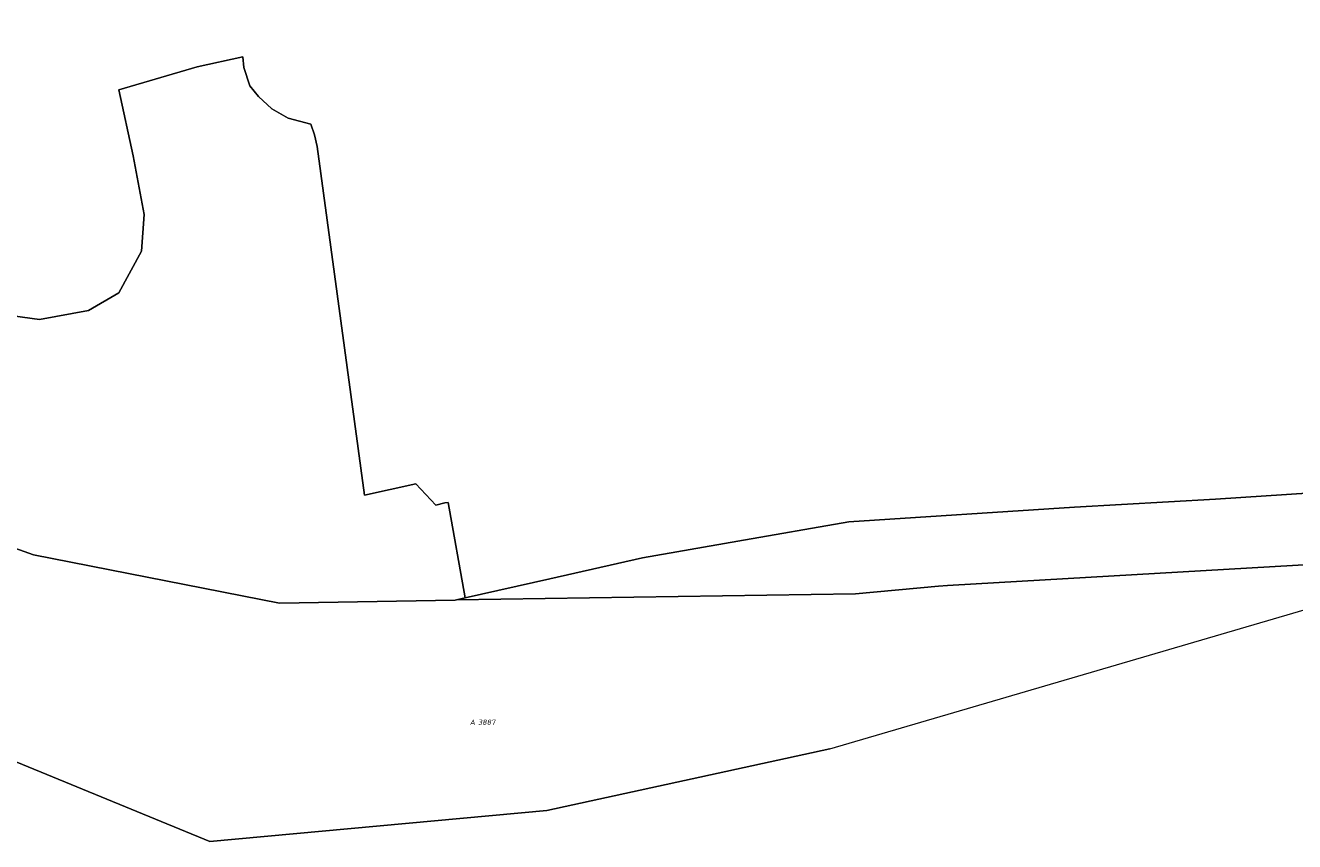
# Model space of a CAD drawing. Extents: x 184444 to 186844, y 346155 to 349219.
# Tile 3 of 49: x 184872 to 185301, y 346525 to 346801. Entities that reach past the tile are written whole.
import ezdxf
from ezdxf.enums import TextEntityAlignment as Align
from ezdxf.lldxf.tags import DXFTag

# ---------------------------------------------------------------- set-up
doc = ezdxf.new("R2010")
doc.units = 0
for name, color, linetype, lineweight in [('B-WE-KG-GRENS_PERCEEL-G', 150, 'KG-PERCEEL', 18), ('B-WE-KG-GRENS_PERCEEL-GV', 150, 'Continuous', 18), ('B-WE-KG-GRENS_PERCEEL-S', 150, 'Continuous', 25)]:
    doc.layers.add(name, color=color, linetype=linetype, lineweight=lineweight)
doc.styles.add('NLCS-ISO', font='NLCS-ISO.ttf')
doc.styles.get("Standard").update_dxf_attribs({"font": 'NLCS-ISO.ttf'})
tags = doc.linetypes.add('KG-PERCEEL', pattern='A,5.5,-2,["P",Standard,S=1.8,R=0,X=-0.5,Y=-0.9],-2,5.5,-2,[5,NLCS.SHX,S=0.75,R=0,X=0,Y=0],-2', length=19).pattern_tags.tags
tags[6] = DXFTag(74, 10)

# ---------------------------------------------------------------- blocks, each defined once
blk = doc.blocks.new('SKG-PERCEELNUMMER-SO')
at = {"style": 'NLCS-ISO', "oblique": 10, "flags": 1}
for tag, p in [('GEMEENTECODE', (0, 2.55)), ('PERCEELGROOTTE', (0, -2.45))]:
    blk.add_attdef(tag, text='', height=1.8, dxfattribs=at).set_placement(p, align=Align.MIDDLE_CENTER)
at = {"style": 'NLCS-ISO', "oblique": 10}
blk.add_attdef('SECTIE', text='', height=1.8, dxfattribs=at).set_placement((-0.5, 0), align=Align.MIDDLE_RIGHT)
blk.add_attdef('PERCEELNUMMER', text='', height=1.8, dxfattribs=at).set_placement((0.5, 0), align=Align.MIDDLE_LEFT)

msp = doc.modelspace()

# ---------------------------------------------------------------- linework, layer by layer
at = {"layer": 'B-WE-KG-GRENS_PERCEEL-G', "flags": 128}
for points in [[(185144.059, 346556.679), (185048.52, 346535.86), (184934.76, 346525.36), (184818.28, 346573.32), (184744.48, 346623.319), (184670.23, 346680.939), (184618.559, 346775.02), (184563.38, 346856.28), (184493.309, 346939.979), (184469.399, 347042.14), (184443.869, 347144.599), (184454.869, 347254.689), (184479.44, 347356.359), (184484.93, 347381.645)], [(184904.031, 346779.381), (184908.861, 346757.11), (184912.568, 346737.235), (184911.637, 346724.879), (184904.034, 346710.836), (184893.755, 346704.813), (184877.265, 346701.837), (184864.987, 346703.478), (184854.06, 346708.201), (184838.655, 346718.489), (184828.932, 346725.651), (184816.539, 346737.599), (184811.596, 346743.105), (184810.265, 346744.515), (184807.4, 346751.313), (184801.01, 346760.375), (184795.288, 346764.35), (184790.739, 346766.043), (184788.056, 346767.837), (184785.715, 346770.197), (184779.468, 346777.603), (184764.418, 346793.988), (184750.742, 346808.035), (184734.955, 346822.647), (184725.19, 346831.557), (184712.299, 346843.941), (184702.819, 346849.076), (184698, 346849.128)], [(185020.969, 346607.729), (185015.268, 346639.975), (185014.125, 346639.847), (185011.094, 346639.062), (185004.328, 346646.206), (184987.005, 346642.484), (184971.041, 346760.204), (184970.046, 346764.24), (184968.861, 346767.737), (184961.182, 346769.819), (184955.736, 346772.947), (184951.208, 346777.149), (184948.239, 346780.765), (184946.176, 346786.958), (184945.838, 346790.552), (184930.435, 346787.131), (184904.031, 346779.381)], [(185020.969, 346607.729), (185049.583, 346614.189), (185080.846, 346621.203), (185112.992, 346626.865), (185150.5, 346633.387), (185226.781, 346638.39), (185274.357, 346641.088), (185347.954, 346645.905), (185394.989, 346648.875), (185441.423, 346651.121)], [(184837.242, 346635.796), (184875.213, 346622.291), (184958.325, 346605.98), (185017.559, 346606.958)], [(185488.606, 346629.55), (185183.846, 346611.855)], [(185144.059, 346556.679), (185324.619, 346609.63)], [(185152.781, 346609.135), (185180.818, 346611.679)], [(185183.846, 346611.855), (185180.818, 346611.679)], [(185017.559, 346606.958), (185017.999, 346607.058)], [(185152.781, 346609.135), (185017.999, 346607.058)], [(185017.999, 346607.058), (185020.969, 346607.729)]]:
    msp.add_lwpolyline(points, dxfattribs=at)
at = {"layer": 'B-WE-KG-GRENS_PERCEEL-GV', "flags": 128}
for points in [[(185488.606, 346629.55), (185183.846, 346611.855), (185180.818, 346611.679), (185152.781, 346609.135), (185017.999, 346607.058), (185017.559, 346606.958), (184958.325, 346605.98), (184875.213, 346622.291), (184837.242, 346635.796), (184806.799, 346646.63), (184768.114, 346674.261), (184719.037, 346717.464), (184691.498, 346750.619), (184654.907, 346795.102), (184610.217, 346867.734), (184558.971, 346986.525), (184534.351, 347062.468), (184506.109, 347148.864)], [(184443.869, 347144.599), (184469.399, 347042.14), (184493.309, 346939.979), (184563.38, 346856.28), (184618.559, 346775.02), (184670.23, 346680.939), (184744.48, 346623.319), (184818.28, 346573.32), (184934.76, 346525.36), (185048.52, 346535.86), (185144.059, 346556.679), (185324.619, 346609.63)], [(184837.242, 346635.796), (184875.213, 346622.291), (184958.325, 346605.98), (185017.559, 346606.958), (185017.999, 346607.058), (185020.969, 346607.729), (185015.268, 346639.975), (185014.125, 346639.847), (185011.094, 346639.062), (185004.328, 346646.206), (184987.005, 346642.484), (184971.041, 346760.204), (184970.046, 346764.24), (184968.861, 346767.737), (184961.182, 346769.819), (184955.736, 346772.947), (184951.208, 346777.149), (184948.239, 346780.765), (184946.176, 346786.958), (184945.838, 346790.552), (184930.435, 346787.131), (184904.031, 346779.381), (184908.861, 346757.11), (184912.568, 346737.235), (184911.637, 346724.879), (184904.034, 346710.836), (184893.755, 346704.813), (184877.265, 346701.837), (184864.987, 346703.478)], [(184864.987, 346703.478), (184877.265, 346701.837), (184893.755, 346704.813), (184904.034, 346710.836), (184911.637, 346724.879), (184912.568, 346737.235), (184908.861, 346757.11), (184904.031, 346779.381), (184930.435, 346787.131), (184945.838, 346790.552), (184946.176, 346786.958), (184948.239, 346780.765), (184951.208, 346777.149), (184955.736, 346772.947), (184961.182, 346769.819), (184968.861, 346767.737), (184970.046, 346764.24), (184971.041, 346760.204), (184987.005, 346642.484), (185004.328, 346646.206), (185011.094, 346639.062), (185014.125, 346639.847), (185015.268, 346639.975), (185020.969, 346607.729), (185049.583, 346614.189), (185080.846, 346621.203), (185112.992, 346626.865), (185150.5, 346633.387), (185226.781, 346638.39), (185274.357, 346641.088), (185347.954, 346645.905)]]:
    msp.add_lwpolyline(points, dxfattribs=at)
msp.add_lwpolyline([(185152.781, 346609.135), (185180.818, 346611.679), (185183.846, 346611.855), (185488.606, 346629.55), (185505.749, 346639.274), (185524.851, 346650.111), (185481.302, 346652.401), (185451.339, 346651.464), (185443.321, 346651.213), (185441.604, 346651.13), (185441.423, 346651.121), (185394.989, 346648.875), (185347.954, 346645.905), (185274.357, 346641.088), (185226.781, 346638.39), (185150.5, 346633.387), (185112.992, 346626.865), (185080.846, 346621.203), (185049.583, 346614.189), (185020.969, 346607.729), (185017.999, 346607.058)], close=True, dxfattribs=at)

# ---------------------------------------------------------------- block references
at = {"layer": 'B-WE-KG-GRENS_PERCEEL-S'}
msp.add_blockref('SKG-PERCEELNUMMER-SO', (185024.827, 346565.703), dxfattribs=at).add_auto_attribs({'PERCEELNUMMER': '3887', 'SECTIE': 'A'})

doc.saveas('drawing.dxf')
